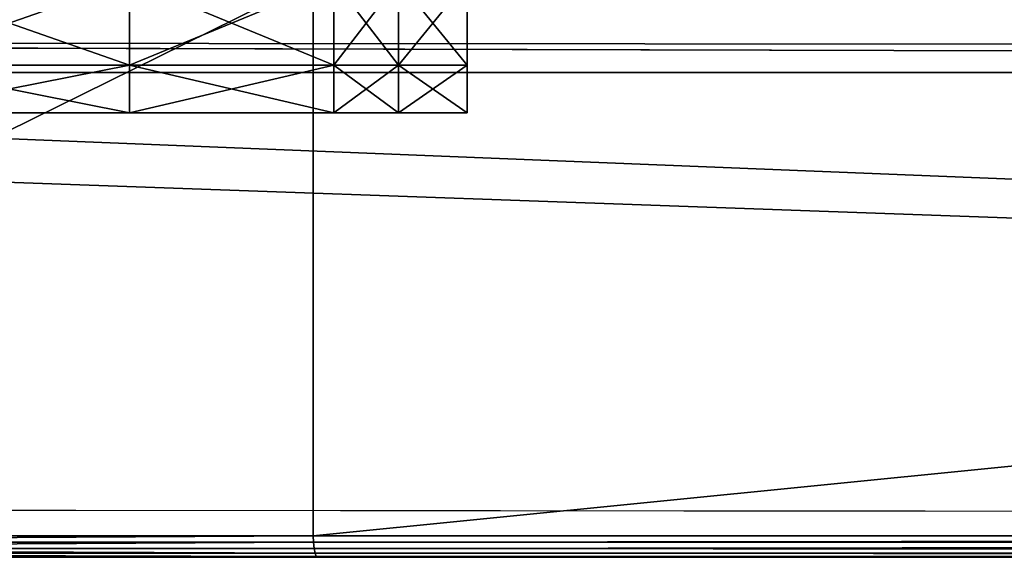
# Model space of a CAD drawing. Extents: x 0 to 31, y 0 to 21.2.
# Tile 142 of 256: x 7.4 to 9.9, y 0 to 1.3. Entities that reach past the tile are written whole.
import ezdxf

# ---------------------------------------------------------------- set-up
doc = ezdxf.new("R2010")
doc.units = 0
doc.header["$MEASUREMENT"] = 0
doc.layers.get('0').update_dxf_attribs({"color": 13, "linetype": 'CONTINUOUS'})
for name, color, linetype in [('CAST_IRON', 250, 'CONTINUOUS'), ('GALVANIZED_METAL', 252, 'CONTINUOUS'), ('GRATES', 250, 'CONTINUOUS')]:
    doc.layers.add(name, color=color, linetype=linetype)

# ---------------------------------------------------------------- blocks, each defined once
blk = doc.blocks.new('NGM5058UC_TRADECAD_DXF')
at = {"layer": 'CAST_IRON', "color": 0}
for p, q in [((-7.3475, -10.56825, 0.58145), (-7.348, -9.18255, 0.58145)), ((-7.3475, -10.56825, 0.58145), (-7.348, -9.18255, 0.58145)), ((-7.3475, -10.56825, 0.58145), (-10.1535, -10.56825, 0.58145)), ((-7.3475, -10.56825, 0.58145), (-10.1535, -10.56825, 0.58145)), ((6.5788, -10.56825, 0.58145), (-7.3475, -10.56825, 0.58145)), ((-7.347, -10.58405, 0.57905), (-7.3475, -10.56825, 0.58145)), ((6.5788, -10.56825, 0.58145), (-7.3475, -10.56825, 0.58145)), ((-7.347, -10.58405, 0.57905), (-7.3475, -10.56825, 0.58145)), ((-10.1535, -10.58405, 0.57905), (-7.347, -10.58405, 0.57905)), ((-10.1535, -10.58405, 0.57905), (-7.347, -10.58405, 0.57905)), ((-10.1535, -10.59945, 0.57145), (-7.3456, -10.59945, 0.57145)), ((-10.1535, -10.59945, 0.57145), (-7.3456, -10.59945, 0.57145)), ((-7.3456, -10.59945, 0.57145), (-7.347, -10.58405, 0.57905)), ((-7.347, -10.58405, 0.57905), (6.5785, -10.58405, 0.57905)), ((-7.347, -10.58405, 0.57905), (6.5785, -10.58405, 0.57905)), ((-7.3456, -10.59945, 0.57145), (-7.347, -10.58405, 0.57905)), ((-7.3456, -10.59945, 0.57145), (6.5778, -10.59945, 0.57145)), ((-7.3432, -10.61185, 0.55895), (-7.3456, -10.59945, 0.57145)), ((-7.3456, -10.59945, 0.57145), (6.5778, -10.59945, 0.57145)), ((-7.3432, -10.61185, 0.55895), (-7.3456, -10.59945, 0.57145)), ((-10.1535, -10.61195, 0.55895), (-7.3432, -10.61185, 0.55895)), ((-10.1535, -10.61195, 0.55895), (-7.3432, -10.61185, 0.55895)), ((-10.1535, -10.61955, 0.54355), (-7.3403, -10.61955, 0.54355)), ((-10.1535, -10.61955, 0.54355), (-7.3403, -10.61955, 0.54355)), ((-10.1535, -10.62185, 0.52785), (-7.3373, -10.62185, 0.52785)), ((-7.2946, -10.62185, 0.30235), (-10.1535, -10.62185, 0.30235)), ((-10.1535, -10.62185, 0.52785), (-7.3373, -10.62185, 0.52785)), ((-7.3403, -10.61955, 0.54355), (-7.3432, -10.61185, 0.55895)), ((-7.3432, -10.61185, 0.55895), (6.5768, -10.61185, 0.55895)), ((-7.3432, -10.61185, 0.55895), (6.5768, -10.61185, 0.55895)), ((-7.3403, -10.61955, 0.54355), (-7.3432, -10.61185, 0.55895)), ((-7.3403, -10.61955, 0.54355), (6.5756, -10.61955, 0.54365)), ((-7.3373, -10.62185, 0.52785), (-7.3403, -10.61955, 0.54355)), ((-7.3373, -10.62185, 0.52785), (-7.3403, -10.61955, 0.54355)), ((-7.3403, -10.61955, 0.54355), (6.5756, -10.61955, 0.54365)), ((-7.3373, -10.62185, 0.52785), (6.5743, -10.62185, 0.52785)), ((-7.2946, -10.62185, 0.30235), (-7.3373, -10.62185, 0.52785)), ((-7.2946, -10.62185, 0.30235), (-7.3373, -10.62185, 0.52785)), ((-7.3373, -10.62185, 0.52785), (6.5743, -10.62185, 0.52785)), ((6.557, -10.62185, 0.30235), (-7.2946, -10.62185, 0.30235))]:
    blk.add_line(p, q, dxfattribs=at)
at = {"layer": 'GALVANIZED_METAL', "color": 0}
for p, q in [((14.1301, -9.35675, 0.30985), (-14.1308, -9.33565, 0.40035)), ((-14.1308, -9.33565, 0.40035), (14.2159, -9.41295, -1.89865)), ((14.1301, -9.35675, 0.30985), (-14.1308, -9.33565, 0.40035)), ((-14.1308, -9.33565, 0.40035), (14.2159, -9.41295, -1.89865)), ((-14.2165, -9.41305, -1.89865), (14.2159, -9.41295, -1.89865)), ((-14.2165, -9.41305, -1.89865), (14.2159, -9.41295, -1.89865)), ((-14.4147, -9.46165, 0.40085), (15.3501, -10.52275, 0.30935)), ((-14.4147, -9.46165, 0.40085), (15.3501, -10.52275, 0.30935)), ((-15.3507, -10.49875, 0.40085), (15.3501, -10.52275, 0.30935))]:
    blk.add_line(p, q, dxfattribs=at)
at = {"layer": 'GRATES', "color": 0}
for p, q in [((-7.8053, -9.18425, 0.98805), (-7.8053, -9.39425, 0.98805)), ((-7.8053, -9.18425, 0.98805), (-7.8053, -9.39425, 0.98805)), ((-7.8053, -9.18425, 0.59665), (-7.8053, -9.39425, 0.59665)), ((-7.8053, -9.18425, 0.59665), (-7.8053, -9.39425, 0.59665)), ((-7.2961, -9.18425, 0.98805), (-7.2961, -9.39425, 0.98805)), ((-7.2961, -9.39425, 0.59665), (-7.2961, -9.18425, 0.59665)), ((-7.2961, -9.18425, 0.98805), (-7.2961, -9.39425, 0.98805)), ((-7.2961, -9.39425, 0.59665), (-7.2961, -9.18425, 0.59665)), ((-7.1352, -9.39425, 0.98805), (-7.1352, -9.18425, 0.98805)), ((-7.1352, -9.18425, 0.59665), (-7.1352, -9.39425, 0.59665)), ((-7.1352, -9.39425, 0.70725), (-7.1352, -9.18425, 0.70725)), ((-7.1352, -9.39425, 0.70725), (-7.1352, -9.18425, 0.70725)), ((-7.1352, -9.39425, 0.98805), (-7.1352, -9.18425, 0.98805)), ((-7.1352, -9.18425, 0.59665), (-7.1352, -9.39425, 0.59665)), ((-6.9638, -9.18425, 0.98805), (-6.9638, -9.39425, 0.98805)), ((-6.9638, -9.18425, 0.70725), (-6.9638, -9.39425, 0.70725)), ((-6.9638, -9.18425, 0.98805), (-6.9638, -9.39425, 0.98805)), ((-6.9638, -9.18425, 0.70725), (-6.9638, -9.39425, 0.70725)), ((-8.4075, -9.39425, 0.98805), (-7.8053, -9.39425, 0.98805)), ((-8.4075, -9.39425, 0.98805), (-7.8053, -9.39425, 0.98805)), ((-7.8053, -9.39425, 0.70725), (-8.4043, -9.39425, 0.70725)), ((-7.8053, -9.39425, 0.70725), (-8.4043, -9.39425, 0.70725)), ((-7.8053, -9.39425, 0.59665), (-8.4043, -9.39425, 0.59665)), ((-7.8053, -9.39425, 0.59665), (-8.4043, -9.39425, 0.59665)), ((-7.8053, -9.39425, 0.98805), (-7.8053, -9.51355, 0.98805)), ((-7.2961, -9.39425, 0.98805), (-7.8053, -9.39425, 0.98805)), ((-7.2961, -9.39425, 0.70725), (-7.8053, -9.39425, 0.70725)), ((-7.8053, -9.39425, 0.70725), (-7.8053, -9.51355, 0.70725)), ((-7.8053, -9.39425, 0.70725), (-7.8053, -9.51355, 0.70725)), ((-7.8053, -9.39425, 0.70725), (-7.8053, -9.39425, 0.59665)), ((-7.2961, -9.39425, 0.70725), (-7.8053, -9.39425, 0.70725)), ((-7.2961, -9.39425, 0.59665), (-7.8053, -9.39425, 0.59665)), ((-7.8053, -9.39425, 0.70725), (-7.8053, -9.39425, 0.59665)), ((-7.2961, -9.39425, 0.59665), (-7.8053, -9.39425, 0.59665)), ((-7.8053, -9.39425, 0.98805), (-7.8053, -9.51355, 0.98805)), ((-7.2961, -9.39425, 0.98805), (-7.8053, -9.39425, 0.98805)), ((-7.2961, -9.51355, 0.98805), (-7.2961, -9.39425, 0.98805)), ((-7.2961, -9.39425, 0.98805), (-7.1352, -9.39425, 0.98805)), ((-7.2961, -9.51355, 0.70725), (-7.2961, -9.39425, 0.70725)), ((-7.2961, -9.39425, 0.70725), (-7.2961, -9.39425, 0.59665)), ((-7.2961, -9.39425, 0.98805), (-7.1352, -9.39425, 0.98805)), ((-7.2961, -9.51355, 0.98805), (-7.2961, -9.39425, 0.98805)), ((-7.1352, -9.39425, 0.70725), (-7.2961, -9.39425, 0.70725)), ((-7.2961, -9.51355, 0.70725), (-7.2961, -9.39425, 0.70725)), ((-7.1352, -9.39425, 0.70725), (-7.2961, -9.39425, 0.70725)), ((-7.1352, -9.39425, 0.59665), (-7.2961, -9.39425, 0.59665)), ((-7.2961, -9.39425, 0.70725), (-7.2961, -9.39425, 0.59665)), ((-7.1352, -9.39425, 0.59665), (-7.2961, -9.39425, 0.59665)), ((-7.1352, -9.51355, 0.98805), (-7.1352, -9.39425, 0.98805)), ((-7.1352, -9.39425, 0.98805), (-6.9638, -9.39425, 0.98805)), ((-7.1352, -9.51355, 0.98805), (-7.1352, -9.39425, 0.98805)), ((-7.1352, -9.39425, 0.98805), (-6.9638, -9.39425, 0.98805)), ((-6.9638, -9.39425, 0.70725), (-7.1352, -9.39425, 0.70725)), ((-7.1352, -9.39425, 0.70725), (-7.1352, -9.51355, 0.70725)), ((-7.1352, -9.39425, 0.59665), (-7.1352, -9.39425, 0.70725)), ((-6.9638, -9.39425, 0.70725), (-7.1352, -9.39425, 0.70725)), ((-7.1352, -9.39425, 0.70725), (-7.1352, -9.51355, 0.70725)), ((-7.1352, -9.39425, 0.59665), (-7.1352, -9.39425, 0.70725)), ((-6.9638, -9.39425, 0.98805), (-6.9638, -9.39425, 0.70725)), ((-6.9638, -9.39425, 0.70725), (-6.9638, -9.51355, 0.70725)), ((-6.9638, -9.51355, 0.98805), (-6.9638, -9.39425, 0.98805)), ((-6.9638, -9.51355, 0.98805), (-6.9638, -9.39425, 0.98805)), ((-6.9638, -9.39425, 0.98805), (-6.9638, -9.39425, 0.70725)), ((-6.9638, -9.39425, 0.70725), (-6.9638, -9.51355, 0.70725)), ((-8.4075, -9.51355, 0.98805), (-7.8053, -9.51355, 0.98805)), ((-8.4075, -9.51355, 0.98805), (-7.8053, -9.51355, 0.98805)), ((-7.8053, -9.51355, 0.70725), (-8.4043, -9.51355, 0.70725)), ((-7.8053, -9.51355, 0.70725), (-8.4043, -9.51355, 0.70725)), ((-7.8053, -9.51355, 0.98805), (-7.8053, -9.51355, 0.70725)), ((-7.8053, -9.51355, 0.70725), (-7.2961, -9.51355, 0.70725)), ((-7.2961, -9.51355, 0.98805), (-7.8053, -9.51355, 0.98805)), ((-7.2961, -9.51355, 0.98805), (-7.8053, -9.51355, 0.98805)), ((-7.8053, -9.51355, 0.70725), (-7.2961, -9.51355, 0.70725)), ((-7.8053, -9.51355, 0.98805), (-7.8053, -9.51355, 0.70725)), ((-7.1352, -9.51355, 0.98805), (-7.2961, -9.51355, 0.98805)), ((-7.1352, -9.51355, 0.98805), (-7.2961, -9.51355, 0.98805)), ((-7.1352, -9.51355, 0.70725), (-7.2961, -9.51355, 0.70725)), ((-7.2961, -9.51355, 0.70725), (-7.2961, -9.51355, 0.98805)), ((-7.2961, -9.51355, 0.70725), (-7.2961, -9.51355, 0.98805)), ((-7.1352, -9.51355, 0.70725), (-7.2961, -9.51355, 0.70725)), ((-7.1352, -9.51355, 0.98805), (-6.9638, -9.51355, 0.98805)), ((-6.9638, -9.51355, 0.70725), (-7.1352, -9.51355, 0.70725)), ((-7.1352, -9.51355, 0.70725), (-7.1352, -9.51355, 0.98805)), ((-7.1352, -9.51355, 0.98805), (-6.9638, -9.51355, 0.98805)), ((-7.1352, -9.51355, 0.70725), (-7.1352, -9.51355, 0.98805)), ((-6.9638, -9.51355, 0.70725), (-7.1352, -9.51355, 0.70725)), ((-6.9638, -9.51355, 0.70725), (-6.9638, -9.51355, 0.98805)), ((-6.9638, -9.51355, 0.70725), (-6.9638, -9.51355, 0.98805))]:
    blk.add_line(p, q, dxfattribs=at)
at = {"layer": 'CAST_IRON', "color": 0}
mesh = blk.add_polyface(dxfattribs=at)
corners = [(-7.348, -9.18255, 0.58145), (-10.1535, -10.56825, 0.58145), (-10.1535, -9.15785, 0.58145), (-7.3475, -10.56825, 0.58145)]
mesh.append_faces([[corners[k] for k in face] for face in [(0, 1, 2), (1, 0, 3)]], dxfattribs={"vtx0": -1, "color": 0})
mesh = blk.add_polyface(dxfattribs=at)
corners = [(6.5869, -9.17585, 0.58145), (-7.3475, -10.56825, 0.58145), (-7.348, -9.18255, 0.58145), (6.5788, -10.56825, 0.58145)]
mesh.append_faces([[corners[k] for k in face] for face in [(0, 1, 2), (1, 0, 3)]], dxfattribs={"vtx0": -1, "color": 0})
mesh = blk.add_polyface(dxfattribs=at)
corners = [(-7.3475, -10.56825, 0.58145), (-10.1535, -10.58405, 0.57905), (-10.1535, -10.56825, 0.58145), (-7.347, -10.58405, 0.57905)]
mesh.append_faces([[corners[k] for k in face] for face in [(0, 1, 2), (1, 0, 3)]], dxfattribs={"vtx0": -1, "color": 0})
mesh = blk.add_polyface(dxfattribs=at)
corners = [(6.5788, -10.56825, 0.58145), (-7.347, -10.58405, 0.57905), (-7.3475, -10.56825, 0.58145), (6.5785, -10.58405, 0.57905)]
mesh.append_faces([[corners[k] for k in face] for face in [(0, 1, 2), (1, 0, 3)]], dxfattribs={"vtx0": -1, "color": 0})
mesh = blk.add_polyface(dxfattribs=at)
corners = [(-7.347, -10.58405, 0.57905), (-10.1535, -10.59945, 0.57145), (-10.1535, -10.58405, 0.57905), (-7.3456, -10.59945, 0.57145)]
mesh.append_faces([[corners[k] for k in face] for face in [(0, 1, 2), (1, 0, 3)]], dxfattribs={"vtx0": -1, "color": 0})
mesh = blk.add_polyface(dxfattribs=at)
corners = [(-7.3432, -10.61185, 0.55895), (-10.1535, -10.61195, 0.55895), (-10.1535, -10.59945, 0.57145)]
mesh.append_faces([[corners[k] for k in face] for face in [(0, 1, 2)]], dxfattribs={"color": 0})
mesh = blk.add_polyface(dxfattribs=at)
corners = [(-7.3456, -10.59945, 0.57145), (-7.3432, -10.61185, 0.55895), (-10.1535, -10.59945, 0.57145)]
mesh.append_faces([[corners[k] for k in face] for face in [(0, 1, 2)]], dxfattribs={"color": 0})
mesh = blk.add_polyface(dxfattribs=at)
corners = [(6.5785, -10.58405, 0.57905), (-7.3456, -10.59945, 0.57145), (-7.347, -10.58405, 0.57905), (6.5778, -10.59945, 0.57145)]
mesh.append_faces([[corners[k] for k in face] for face in [(0, 1, 2), (1, 0, 3)]], dxfattribs={"vtx0": -1, "color": 0})
mesh = blk.add_polyface(dxfattribs=at)
corners = [(-7.3456, -10.59945, 0.57145), (6.5768, -10.61185, 0.55895), (-7.3432, -10.61185, 0.55895), (6.5778, -10.59945, 0.57145)]
mesh.append_faces([[corners[k] for k in face] for face in [(0, 1, 2), (1, 0, 3)]], dxfattribs={"vtx0": -1, "color": 0})
mesh = blk.add_polyface(dxfattribs=at)
corners = [(-7.3432, -10.61185, 0.55895), (-7.3403, -10.61955, 0.54355), (-10.1535, -10.61195, 0.55895)]
mesh.append_faces([[corners[k] for k in face] for face in [(0, 1, 2)]], dxfattribs={"color": 0})
mesh = blk.add_polyface(dxfattribs=at)
corners = [(-10.1535, -10.61195, 0.55895), (-7.3403, -10.61955, 0.54355), (-10.1535, -10.61955, 0.54355)]
mesh.append_faces([[corners[k] for k in face] for face in [(0, 1, 2)]], dxfattribs={"color": 0})
mesh = blk.add_polyface(dxfattribs=at)
corners = [(-10.1535, -10.61955, 0.54355), (-7.3373, -10.62185, 0.52785), (-10.1535, -10.62185, 0.52785), (-7.3403, -10.61955, 0.54355)]
mesh.append_faces([[corners[k] for k in face] for face in [(0, 1, 2), (1, 0, 3)]], dxfattribs={"vtx0": -1, "color": 0})
mesh = blk.add_polyface(dxfattribs=at)
corners = [(-10.1535, -10.62185, 0.52785), (-7.2946, -10.62185, 0.30235), (-10.1535, -10.62185, 0.30235), (-7.3373, -10.62185, 0.52785)]
mesh.append_faces([[corners[k] for k in face] for face in [(0, 1, 2), (1, 0, 3)]], dxfattribs={"vtx0": -1, "color": 0})
mesh = blk.add_polyface(dxfattribs=at)
corners = [(-7.3432, -10.61185, 0.55895), (6.5756, -10.61955, 0.54365), (-7.3403, -10.61955, 0.54355)]
mesh.append_faces([[corners[k] for k in face] for face in [(0, 1, 2)]], dxfattribs={"color": 0})
mesh = blk.add_polyface(dxfattribs=at)
corners = [(6.5768, -10.61185, 0.55895), (6.5756, -10.61955, 0.54365), (-7.3432, -10.61185, 0.55895)]
mesh.append_faces([[corners[k] for k in face] for face in [(0, 1, 2)]], dxfattribs={"color": 0})
mesh = blk.add_polyface(dxfattribs=at)
corners = [(-7.3403, -10.61955, 0.54355), (6.5743, -10.62185, 0.52785), (-7.3373, -10.62185, 0.52785), (6.5756, -10.61955, 0.54365)]
mesh.append_faces([[corners[k] for k in face] for face in [(0, 1, 2), (1, 0, 3)]], dxfattribs={"vtx0": -1, "color": 0})
mesh = blk.add_polyface(dxfattribs=at)
corners = [(-7.3373, -10.62185, 0.52785), (6.557, -10.62185, 0.30235), (-7.2946, -10.62185, 0.30235), (6.5743, -10.62185, 0.52785)]
mesh.append_faces([[corners[k] for k in face] for face in [(0, 1, 2), (1, 0, 3)]], dxfattribs={"vtx0": -1, "color": 0})
at = {"layer": 'GALVANIZED_METAL', "color": 0}
mesh = blk.add_polyface(dxfattribs=at)
corners = [(-14.2165, -9.41305, -1.89865), (14.216, 9.40775, -1.89865), (-14.3866, -9.24295, -1.89865), (14.386, 9.23775, -1.89865)]
mesh.append_faces([[corners[k] for k in face] for face in [(0, 1, 2), (1, 0, 3)]], dxfattribs={"vtx0": -1, "color": 0})
mesh = blk.add_polyface(dxfattribs=at)
corners = [(14.386, 9.23775, -1.89865), (-14.2165, -9.41305, -1.89865), (14.2159, -9.41295, -1.89865)]
mesh.append_faces([[corners[k] for k in face] for face in [(0, 1, 2)]], dxfattribs={"color": 0})
mesh = blk.add_polyface(dxfattribs=at)
corners = [(15.3501, -10.52275, 0.30935), (-14.1308, -9.33565, 0.40035), (-14.4147, -9.46165, 0.40085)]
mesh.append_faces([[corners[k] for k in face] for face in [(0, 1, 2)]], dxfattribs={"color": 0})
mesh = blk.add_polyface(dxfattribs=at)
corners = [(-14.1308, -9.33565, 0.40035), (14.2159, -9.41295, -1.89865), (-14.2165, -9.41305, -1.89865)]
mesh.append_faces([[corners[k] for k in face] for face in [(0, 1, 2)]], dxfattribs={"color": 0})
mesh = blk.add_polyface(dxfattribs=at)
corners = [(15.3501, -10.52275, 0.30935), (14.1301, -9.35675, 0.30985), (-14.1308, -9.33565, 0.40035)]
mesh.append_faces([[corners[k] for k in face] for face in [(0, 1, 2)]], dxfattribs={"color": 0})
mesh = blk.add_polyface(dxfattribs=at)
corners = [(-14.1308, -9.33565, 0.40035), (14.1301, -9.35675, 0.30985), (14.2159, -9.41295, -1.89865)]
mesh.append_faces([[corners[k] for k in face] for face in [(0, 1, 2)]], dxfattribs={"color": 0})
mesh = blk.add_polyface(dxfattribs=at)
corners = [(15.3501, -10.52275, 0.30935), (-14.4147, -9.46165, 0.40085), (-15.3507, -10.49875, 0.40085)]
mesh.append_faces([[corners[k] for k in face] for face in [(0, 1, 2)]], dxfattribs={"color": 0})
at = {"layer": 'GRATES', "color": 0}
mesh = blk.add_polyface(dxfattribs=at)
corners = [(-7.8053, -9.18425, 0.98805), (-8.4075, -9.39425, 0.98805), (-8.4075, -9.18425, 0.98805), (-7.8053, -9.39425, 0.98805)]
mesh.append_faces([[corners[k] for k in face] for face in [(0, 1, 2), (1, 0, 3)]], dxfattribs={"vtx0": -1, "color": 0})
mesh = blk.add_polyface(dxfattribs=at)
corners = [(-7.8053, -9.39425, 0.59665), (-8.4043, -9.18425, 0.59665), (-8.4043, -9.39425, 0.59665), (-7.8053, -9.18425, 0.59665)]
mesh.append_faces([[corners[k] for k in face] for face in [(0, 1, 2), (1, 0, 3)]], dxfattribs={"vtx0": -1, "color": 0})
mesh = blk.add_polyface(dxfattribs=at)
corners = [(-7.2961, -9.18425, 0.98805), (-7.8053, -9.39425, 0.98805), (-7.8053, -9.18425, 0.98805), (-7.2961, -9.39425, 0.98805)]
mesh.append_faces([[corners[k] for k in face] for face in [(0, 1, 2), (1, 0, 3)]], dxfattribs={"vtx0": -1, "color": 0})
mesh = blk.add_polyface(dxfattribs=at)
corners = [(-7.2961, -9.39425, 0.59665), (-7.8053, -9.18425, 0.59665), (-7.8053, -9.39425, 0.59665), (-7.2961, -9.18425, 0.59665)]
mesh.append_faces([[corners[k] for k in face] for face in [(0, 1, 2), (1, 0, 3)]], dxfattribs={"vtx0": -1, "color": 0})
mesh = blk.add_polyface(dxfattribs=at)
corners = [(-7.1352, -9.18425, 0.98805), (-7.2961, -9.39425, 0.98805), (-7.2961, -9.18425, 0.98805), (-7.1352, -9.39425, 0.98805)]
mesh.append_faces([[corners[k] for k in face] for face in [(0, 1, 2), (1, 0, 3)]], dxfattribs={"vtx0": -1, "color": 0})
mesh = blk.add_polyface(dxfattribs=at)
corners = [(-7.1352, -9.39425, 0.59665), (-7.2961, -9.18425, 0.59665), (-7.2961, -9.39425, 0.59665), (-7.1352, -9.18425, 0.59665)]
mesh.append_faces([[corners[k] for k in face] for face in [(0, 1, 2), (1, 0, 3)]], dxfattribs={"vtx0": -1, "color": 0})
mesh = blk.add_polyface(dxfattribs=at)
corners = [(-6.9638, -9.18425, 0.98805), (-7.1352, -9.39425, 0.98805), (-7.1352, -9.18425, 0.98805), (-6.9638, -9.39425, 0.98805)]
mesh.append_faces([[corners[k] for k in face] for face in [(0, 1, 2), (1, 0, 3)]], dxfattribs={"vtx0": -1, "color": 0})
mesh = blk.add_polyface(dxfattribs=at)
corners = [(-7.1352, -9.18425, 0.70725), (-7.1352, -9.39425, 0.59665), (-7.1352, -9.39425, 0.70725), (-7.1352, -9.18425, 0.59665)]
mesh.append_faces([[corners[k] for k in face] for face in [(0, 1, 2), (1, 0, 3)]], dxfattribs={"vtx0": -1, "color": 0})
mesh = blk.add_polyface(dxfattribs=at)
corners = [(-6.9638, -9.39425, 0.70725), (-7.1352, -9.18425, 0.70725), (-7.1352, -9.39425, 0.70725), (-6.9638, -9.18425, 0.70725)]
mesh.append_faces([[corners[k] for k in face] for face in [(0, 1, 2), (1, 0, 3)]], dxfattribs={"vtx0": -1, "color": 0})
mesh = blk.add_polyface(dxfattribs=at)
corners = [(-6.9638, -9.18425, 0.98805), (-6.9638, -9.39425, 0.70725), (-6.9638, -9.39425, 0.98805), (-6.9638, -9.18425, 0.70725)]
mesh.append_faces([[corners[k] for k in face] for face in [(0, 1, 2), (1, 0, 3)]], dxfattribs={"vtx0": -1, "color": 0})
mesh = blk.add_polyface(dxfattribs=at)
corners = [(-7.8053, -9.39425, 0.98805), (-8.4075, -9.51355, 0.98805), (-8.4075, -9.39425, 0.98805), (-7.8053, -9.51355, 0.98805)]
mesh.append_faces([[corners[k] for k in face] for face in [(0, 1, 2), (1, 0, 3)]], dxfattribs={"vtx0": -1, "color": 0})
mesh = blk.add_polyface(dxfattribs=at)
corners = [(-7.8053, -9.51355, 0.70725), (-8.4043, -9.39425, 0.70725), (-8.4043, -9.51355, 0.70725), (-7.8053, -9.39425, 0.70725)]
mesh.append_faces([[corners[k] for k in face] for face in [(0, 1, 2), (1, 0, 3)]], dxfattribs={"vtx0": -1, "color": 0})
mesh = blk.add_polyface(dxfattribs=at)
corners = [(-8.4043, -9.39425, 0.70725), (-7.8053, -9.39425, 0.59665), (-8.4043, -9.39425, 0.59665), (-7.8053, -9.39425, 0.70725)]
mesh.append_faces([[corners[k] for k in face] for face in [(0, 1, 2), (1, 0, 3)]], dxfattribs={"vtx0": -1, "color": 0})
mesh = blk.add_polyface(dxfattribs=at)
corners = [(-7.2961, -9.51355, 0.70725), (-7.8053, -9.39425, 0.70725), (-7.8053, -9.51355, 0.70725), (-7.2961, -9.39425, 0.70725)]
mesh.append_faces([[corners[k] for k in face] for face in [(0, 1, 2), (1, 0, 3)]], dxfattribs={"vtx0": -1, "color": 0})
mesh = blk.add_polyface(dxfattribs=at)
corners = [(-7.8053, -9.39425, 0.70725), (-7.2961, -9.39425, 0.59665), (-7.8053, -9.39425, 0.59665), (-7.2961, -9.39425, 0.70725)]
mesh.append_faces([[corners[k] for k in face] for face in [(0, 1, 2), (1, 0, 3)]], dxfattribs={"vtx0": -1, "color": 0})
mesh = blk.add_polyface(dxfattribs=at)
corners = [(-7.2961, -9.39425, 0.98805), (-7.8053, -9.51355, 0.98805), (-7.8053, -9.39425, 0.98805), (-7.2961, -9.51355, 0.98805)]
mesh.append_faces([[corners[k] for k in face] for face in [(0, 1, 2), (1, 0, 3)]], dxfattribs={"vtx0": -1, "color": 0})
mesh = blk.add_polyface(dxfattribs=at)
corners = [(-7.1352, -9.39425, 0.98805), (-7.2961, -9.51355, 0.98805), (-7.2961, -9.39425, 0.98805), (-7.1352, -9.51355, 0.98805)]
mesh.append_faces([[corners[k] for k in face] for face in [(0, 1, 2), (1, 0, 3)]], dxfattribs={"vtx0": -1, "color": 0})
mesh = blk.add_polyface(dxfattribs=at)
corners = [(-7.1352, -9.51355, 0.70725), (-7.2961, -9.39425, 0.70725), (-7.2961, -9.51355, 0.70725), (-7.1352, -9.39425, 0.70725)]
mesh.append_faces([[corners[k] for k in face] for face in [(0, 1, 2), (1, 0, 3)]], dxfattribs={"vtx0": -1, "color": 0})
mesh = blk.add_polyface(dxfattribs=at)
corners = [(-7.2961, -9.39425, 0.70725), (-7.1352, -9.39425, 0.59665), (-7.2961, -9.39425, 0.59665), (-7.1352, -9.39425, 0.70725)]
mesh.append_faces([[corners[k] for k in face] for face in [(0, 1, 2), (1, 0, 3)]], dxfattribs={"vtx0": -1, "color": 0})
mesh = blk.add_polyface(dxfattribs=at)
corners = [(-6.9638, -9.39425, 0.98805), (-7.1352, -9.51355, 0.98805), (-7.1352, -9.39425, 0.98805), (-6.9638, -9.51355, 0.98805)]
mesh.append_faces([[corners[k] for k in face] for face in [(0, 1, 2), (1, 0, 3)]], dxfattribs={"vtx0": -1, "color": 0})
mesh = blk.add_polyface(dxfattribs=at)
corners = [(-6.9638, -9.51355, 0.70725), (-7.1352, -9.39425, 0.70725), (-7.1352, -9.51355, 0.70725), (-6.9638, -9.39425, 0.70725)]
mesh.append_faces([[corners[k] for k in face] for face in [(0, 1, 2), (1, 0, 3)]], dxfattribs={"vtx0": -1, "color": 0})
mesh = blk.add_polyface(dxfattribs=at)
corners = [(-6.9638, -9.39425, 0.98805), (-6.9638, -9.51355, 0.70725), (-6.9638, -9.51355, 0.98805), (-6.9638, -9.39425, 0.70725)]
mesh.append_faces([[corners[k] for k in face] for face in [(0, 1, 2), (1, 0, 3)]], dxfattribs={"vtx0": -1, "color": 0})
mesh = blk.add_polyface(dxfattribs=at)
corners = [(-8.4075, -9.51355, 0.98805), (-7.8053, -9.51355, 0.70725), (-8.4043, -9.51355, 0.70725), (-7.8053, -9.51355, 0.98805)]
mesh.append_faces([[corners[k] for k in face] for face in [(0, 1, 2), (1, 0, 3)]], dxfattribs={"vtx0": -1, "color": 0})
mesh = blk.add_polyface(dxfattribs=at)
corners = [(-7.8053, -9.51355, 0.98805), (-7.2961, -9.51355, 0.70725), (-7.8053, -9.51355, 0.70725), (-7.2961, -9.51355, 0.98805)]
mesh.append_faces([[corners[k] for k in face] for face in [(0, 1, 2), (1, 0, 3)]], dxfattribs={"vtx0": -1, "color": 0})
mesh = blk.add_polyface(dxfattribs=at)
corners = [(-7.2961, -9.51355, 0.98805), (-7.1352, -9.51355, 0.70725), (-7.2961, -9.51355, 0.70725), (-7.1352, -9.51355, 0.98805)]
mesh.append_faces([[corners[k] for k in face] for face in [(0, 1, 2), (1, 0, 3)]], dxfattribs={"vtx0": -1, "color": 0})
mesh = blk.add_polyface(dxfattribs=at)
corners = [(-7.1352, -9.51355, 0.98805), (-6.9638, -9.51355, 0.70725), (-7.1352, -9.51355, 0.70725), (-6.9638, -9.51355, 0.98805)]
mesh.append_faces([[corners[k] for k in face] for face in [(0, 1, 2), (1, 0, 3)]], dxfattribs={"vtx0": -1, "color": 0})
blk = doc.blocks.new('NGM5058UC_TRADECAD_DWG')
at = {"color": 0}
blk.add_blockref('NGM5058UC_TRADECAD_DXF', (15.5194, 10.62185, 1.89865), dxfattribs=at)

msp = doc.modelspace()

# ---------------------------------------------------------------- block references
at = {"color": 0}
msp.add_blockref('NGM5058UC_TRADECAD_DWG', (0, 0), dxfattribs=at)

doc.saveas('drawing.dxf')
